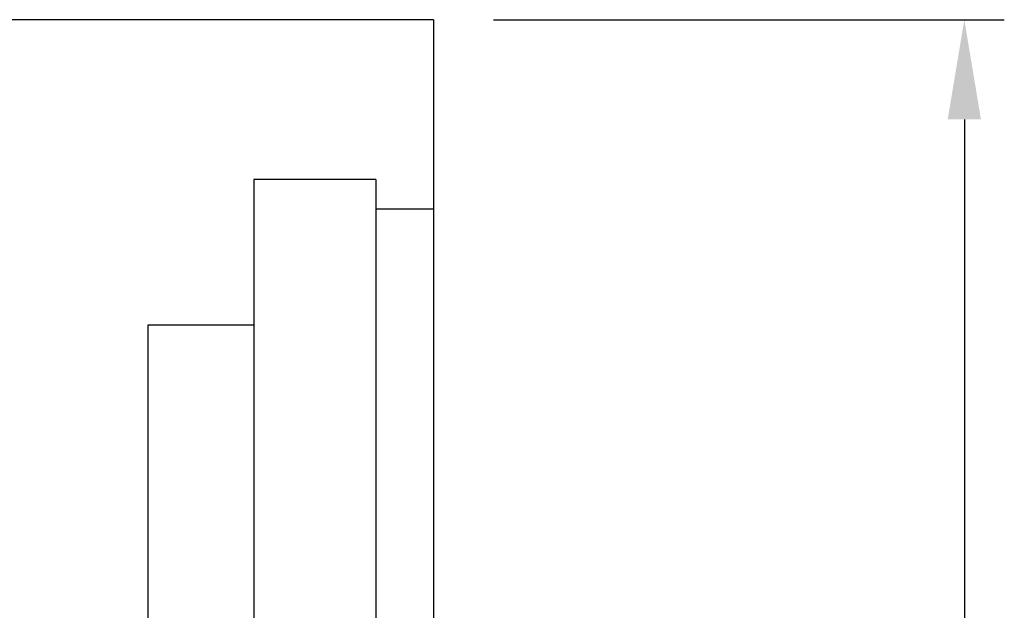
# Model space of a CAD drawing. Header units: millimetres. Extents: x 7 to 218, y 15 to 167.
# Tile 63 of 64: x 193 to 218, y 93 to 108. Entities that reach past the tile are written whole.
import ezdxf
from ezdxf.lldxf.tags import DXFTag

# ---------------------------------------------------------------- set-up
doc = ezdxf.new("R2010")
doc.units = ezdxf.units.MM
doc.header["$LTSCALE"] = 0.2
doc.layers.get('DEFPOINTS').update_dxf_attribs({"linetype": 'CONTINUOUS'})
doc.layers.add('layer 1', color=7, linetype='CONTINUOUS')
doc.styles.add('DIM-7', font='SIMPLEX.shx', dxfattribs={"width": 0.7, "bigfont": 'chineset.shx'})
tags = doc.linetypes.add('DASHED', pattern=[25.72, 12.86, -12.86]).pattern_tags.tags
tags[6:7] = [DXFTag(74, 4), DXFTag(75, 0), DXFTag(340, '0'), DXFTag(46, 0.0), DXFTag(50, 0.0), DXFTag(44, 0.0), DXFTag(45, 0.0)]
tags[4:5] = [DXFTag(74, 4), DXFTag(75, 0), DXFTag(340, '0'), DXFTag(46, 0.0), DXFTag(50, 0.0), DXFTag(44, 0.0), DXFTag(45, 0.0)]
doc.dimstyles.new('CNS', dxfattribs={"dimtxt": 3.5, "dimasz": 2.5, "dimexe": 1, "dimexo": 1.5, "dimgap": 0.09, "dimtad": 0, "dimdsep": 46, "dimtxsty": 'DIM-7', "dimcen": 0.09, "dimclrd": 1, "dimclre": 1, "dimclrt": 4, "dimadec": 0, "dimazin": 0, "dimtfac": 1, "dimtix": 1, "dimtmove": 2, "dimatfit": 3, "dimfxl": 1, "dimtvp": 0.971429, "dimtolj": 1, "dimarcsym": 0})

# ---------------------------------------------------------------- blocks, each defined once
blk = doc.blocks.new('*D9')
at = {"layer": 'DEFPOINTS', "color": 0, "transparency": 16777216}
for p in [(203.841, 107.623), (203.841, 49.623), (217.119, 49.623)]:
    blk.add_point(p, dxfattribs=at)
at = {"layer": 'layer 1', "lineweight": -2, "transparency": 16777216}
for p, q in [((205.341, 107.623), (218.119, 107.623)), ((217.119, 105.123), (217.119, 52.123)), ((205.341, 49.623), (218.119, 49.623))]:
    blk.add_line(p, q, dxfattribs=at)
at = {"layer": 'layer 1', "transparency": 16777216}
for points in [[(216.702, 105.123), (217.535, 105.123), (217.119, 107.623)], [(216.702, 52.123), (217.535, 52.123), (217.119, 49.623)]]:
    blk.add_solid(points, dxfattribs=at)
at = {"layer": 'layer 1', "transparency": 16777216, "insert": (214.569, 78.623), "char_height": 3.5, "attachment_point": 5, "rotation": 90, "style": 'DIM-7'}
blk.add_mtext('\\A1;%%C58', dxfattribs=at)

msp = doc.modelspace()

# ---------------------------------------------------------------- linework, layer by layer
at = {"layer": 'layer 1', "linetype": 'Continuous'}
for q in [(154.841, 107.623), (203.841, 49.623)]:
    msp.add_line((203.841, 107.623), q, dxfattribs=at)
at = {"layer": 'layer 1', "linetype": 'DASHED'}
for p, q in [((202.391, 103.623), (199.341, 103.623)), ((199.341, 103.623), (199.341, 53.623)), ((202.391, 103.623), (202.391, 53.623)), ((203.841, 102.873), (202.391, 102.873)), ((199.341, 99.973), (196.691, 99.973)), ((196.691, 99.973), (196.691, 57.273))]:
    msp.add_line(p, q, dxfattribs=at)

# ---------------------------------------------------------------- dimensions: what is measured, and where the dimension line sits
at = {"layer": 'layer 1'}
dim = msp.add_linear_dim(base=(217.119, 49.623), p1=(203.841, 107.623), p2=(203.841, 49.623), angle=90, text='%%C<>', dimstyle='CNS', override={"dimgap": 0.8, "dimtad": 1, "dimclrd": 256, "dimclre": 256, "dimclrt": 256, "dimtmove": 1}, dxfattribs=at)
dim.commit()
dim.dimension.update_dxf_attribs({"geometry": '*D9', "text_midpoint": (214.569, 78.623)})

doc.saveas('drawing.dxf')
